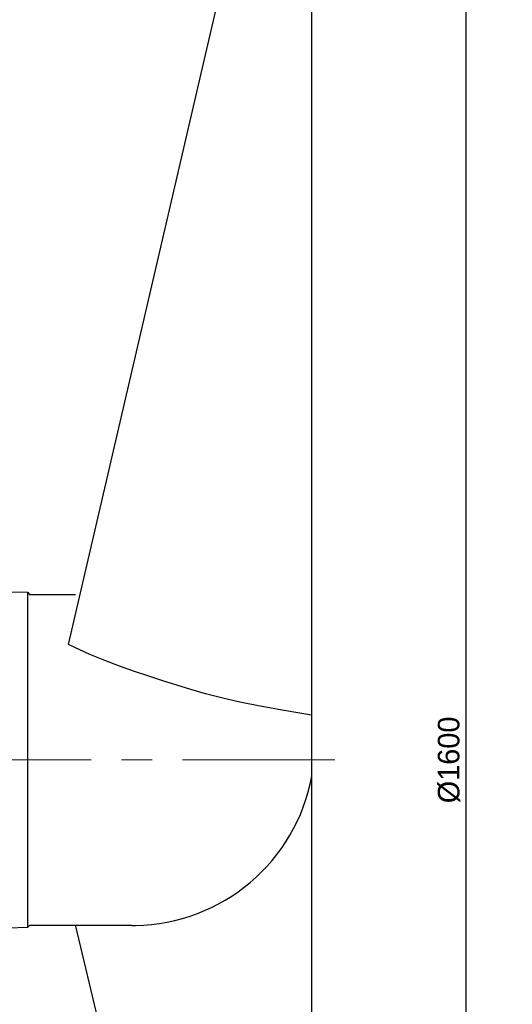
# Model space of a CAD drawing. Extents: x 928609 to 993508, y -1024491 to -979674.
# Tile 12 of 39: x 957322 to 959375, y -1013942 to -1009839. Entities that reach past the tile are written whole.
import ezdxf

# ---------------------------------------------------------------- set-up
doc = ezdxf.new("R2010")
doc.units = 0
doc.linetypes.add('CENTER', pattern=[50.8, 31.75, -6.35, 6.35, -6.35])
doc.layers.get('0').update_dxf_attribs({"linetype": 'CONTINUOUS'})
doc.layers.get('Defpoints').update_dxf_attribs({"linetype": 'CONTINUOUS'})
for name, color, linetype in [('INSTALLATIE', 6, 'CONTINUOUS'), ('MAAT', 10, 'CONTINUOUS'), ('TEKST', 4, 'CONTINUOUS')]:
    doc.layers.add(name, color=color, linetype=linetype)
doc.styles.add('TAUW-ISOCP', font='tcb_isocp.shx')
doc.dimstyles.new('tzu18-dot_^100', dxfattribs={"dimscale": 100, "dimtxt": 1.8, "dimasz": 3, "dimexe": 2, "dimexo": 0, "dimgap": 0.5, "dimtad": 1, "dimzin": 0, "dimdsep": 46, "dimtxsty": 'TAUW-ISOCP', "dimblk": 'DOTSMALL', "dimcen": 2, "dimdle": 1.5, "dimclre": 8, "dimazin": 0, "dimtp": 1, "dimtm": 1, "dimtfac": 1, "dimtix": 1, "dimtmove": 1, "dimatfit": 3, "dimldrblk": 'DOTSMALL', "dimfxl": 1, "dimtvp": 0.5, "dimtolj": 1, "dimtzin": 0, "dimlwd": -1, "dimlwe": 5, "dimarcsym": 0})

# ---------------------------------------------------------------- blocks, each defined once
blk = doc.blocks.new('_DotSmall')
at = {"color": 0, "linetype": 'ByBlock', "const_width": 0.5}
blk.add_lwpolyline([(-0.0625, 0, 1), (0.0625, 0, 1)], format="xyb", close=True, dxfattribs=at)
blk = doc.blocks.new('*D28')
at = {"layer": 'Defpoints', "color": 0}
for p in [(958437, -1008923.7), (958429.4, -1016923.7), (959181.1, -1016923.7)]:
    blk.add_point(p, dxfattribs=at)
at = {"layer": 'MAAT', "color": 0}
blk.add_line((959181.1, -1008848.7), (959181.1, -1016998.7), dxfattribs=at)
at = {"layer": 'MAAT', "color": 8, "lineweight": 5}
for p, q in [((958437, -1008923.7), (959281.1, -1008923.7)), ((958429.4, -1016923.7), (959281.1, -1016923.7))]:
    blk.add_line(p, q, dxfattribs=at)
at = {"layer": 'MAAT', "color": 0, "xscale": 150, "yscale": 150, "zscale": 150}
for p, rotation in [((959181.1, -1008923.7), 90), ((959181.1, -1016923.7), 270)]:
    blk.add_blockref('_DotSmall', p, dxfattribs=dict(at, rotation=rotation))
at = {"layer": 'MAAT', "color": 7, "insert": (959111.1, -1012923.7), "char_height": 90, "attachment_point": 5, "rotation": 90, "style": 'TAUW-ISOCP'}
blk.add_mtext('\\A1;%%c1600', dxfattribs=at)

msp = doc.modelspace()

# ---------------------------------------------------------------- linework, layer by layer
at = {"layer": 'INSTALLATIE'}
for p, q in [((957525.023, -1012442.66), (958320.421, -1009018.122)), ((958539.35, -1016813.699), (958539.35, -1009033.431)), ((957274.65, -1012222.949), (957354.65, -1012224.949)), ((957354.65, -1012224.949), (957354.65, -1013622.449)), ((957354.65, -1012224.949), (957362.428, -1012233.699)), ((957362.428, -1012233.699), (957554.39, -1012233.699)), ((957362.428, -1012233.699), (957554.39, -1012233.699)), ((957550.771, -1012455.537), (957525.023, -1012442.66)), ((957613.335, -1012483.783), (957550.771, -1012455.537)), ((957675.877, -1012509.506), (957613.335, -1012483.783)), ((957738.043, -1012533.061), (957675.877, -1012509.506)), ((957799.479, -1012554.801), (957738.043, -1012533.061)), ((957859.831, -1012575.08), (957799.479, -1012554.801)), ((957918.743, -1012594.253), (957859.831, -1012575.08)), ((957976.336, -1012612.649), (957918.743, -1012594.253)), ((958034.623, -1012630.49), (957976.336, -1012612.649)), ((958096.093, -1012647.975), (958034.623, -1012630.49)), ((958163.231, -1012665.302), (958096.093, -1012647.975)), ((958238.527, -1012682.668), (958163.231, -1012665.302)), ((958324.467, -1012700.271), (958238.527, -1012682.668)), ((958423.54, -1012718.309), (958324.467, -1012700.271)), ((958538.231, -1012736.979), (958423.54, -1012718.309)), ((958539.35, -1012923.699), (958539.35, -1012856.199)), ((958539.35, -1012991.199), (958539.35, -1012923.699)), ((957362.428, -1013613.699), (957354.65, -1013622.449)), ((957789.365, -1013613.699), (957362.428, -1013613.699)), ((957788.365, -1013613.699), (957362.428, -1013613.699)), ((958320.421, -1016829.008), (957554.04, -1013611.192)), ((957354.65, -1013622.449), (957274.65, -1013624.449))]:
    msp.add_line(p, q, dxfattribs=at)
at = {"layer": 'INSTALLATIE', "color": 8, "linetype": 'CENTER', "lineweight": 5, "ltscale": 20}
msp.add_line((958635.275, -1012923.699), (954246.93, -1012923.699), dxfattribs=at)
at = {"layer": 'INSTALLATIE'}
for centre, radius, start, end in [((957791.73, -1012853.481), 760.199, 270.899196, 349.562657), ((957789.365, -1012702.827), 910.873, 270, 270.899196)]:
    msp.add_arc(centre, radius, start, end, dxfattribs=at)
at = {"layer": 'TEKST', "color": 0}
msp.add_circle((955252.88, -1015314.897), 7445.496, dxfattribs=at)

# ---------------------------------------------------------------- dimensions: what is measured, and where the dimension line sits
at = {"layer": 'MAAT'}
dim = msp.add_linear_dim(base=(959181.09, -1016923.699), p1=(958437.023, -1008923.699), p2=(958429.35, -1016923.699), angle=90, text='%%c<>', dimstyle='tzu18-dot_^100', override={"dimscale": 50, "dimdec": 0, "dimlfac": 0.2, "dimclrt": 7}, dxfattribs=at)
dim.commit()
dim.dimension.update_dxf_attribs({"geometry": '*D28', "text_midpoint": (959111.09, -1012923.699)})

doc.saveas('drawing.dxf')
